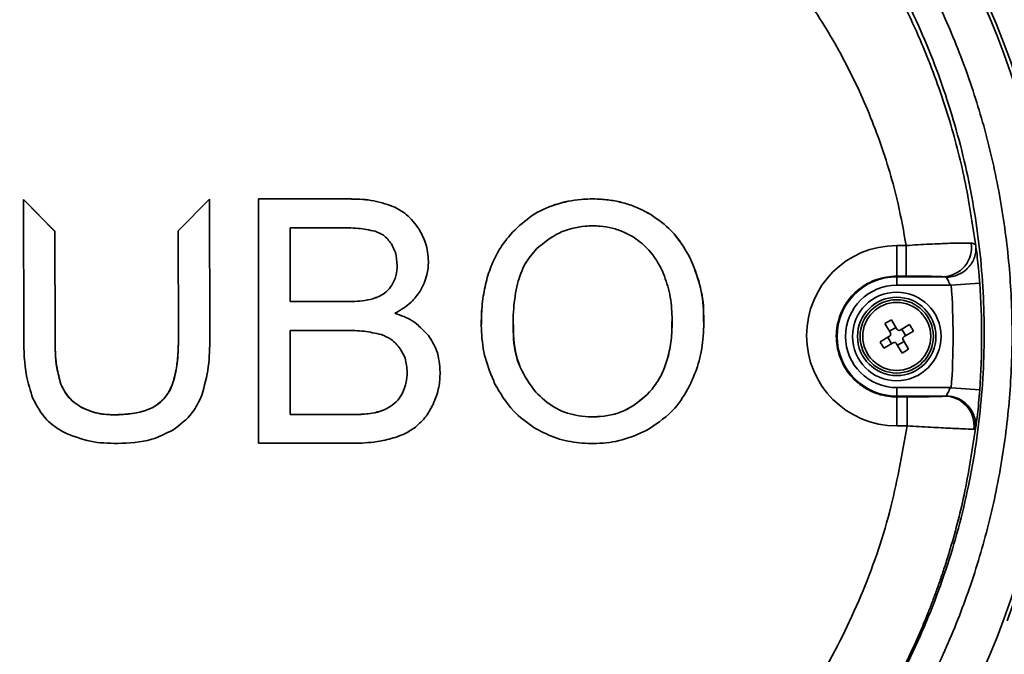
# Model space of a CAD drawing. Header units: millimetres. Extents: x 7 to 353, y 110 to 285.
# Tile 5 of 30: x 122.32 to 124.91, y 160.98 to 162.65. Entities that reach past the tile are written whole.
import ezdxf

# ---------------------------------------------------------------- set-up
doc = ezdxf.new("R2010")
doc.units = ezdxf.units.MM
doc.linetypes.add('CENTERX2', pattern=[20.32, 12.7, -2.54, 2.54, -2.54])
doc.layers.add('10', color=7, linetype='Continuous')

msp = doc.modelspace()

# ---------------------------------------------------------------- linework, layer by layer
at = {"color": 7, "linetype": 'Continuous', "lineweight": 35}
for p, q in [((122.415956, 162.091643), (122.333302, 162.175175)), ((122.333302, 162.175175), (122.333939, 161.81054)), ((122.333302, 162.175117), (122.415956, 162.091584)), ((122.822693, 162.17664), (122.740874, 162.093308)), ((122.740874, 162.09325), (122.822693, 162.176582)), ((122.823059, 162.176641), (122.822693, 162.17664)), ((122.822693, 162.17664), (122.822693, 162.176582)), ((122.822693, 162.176582), (122.823059, 162.176582)), ((122.823696, 161.811395), (122.823059, 162.176641)), ((122.823059, 162.176641), (122.823059, 162.176582)), ((122.823059, 162.176582), (122.823696, 161.811336)), ((123.189477, 162.176865), (122.951839, 162.176865)), ((122.951839, 162.176865), (122.951839, 161.533631)), ((123.189477, 162.176807), (122.951839, 162.176807)), ((123.189477, 162.176807), (123.189477, 162.176865)), ((123.305808, 162.157295), (123.305808, 162.157354)), ((123.984371, 162.135586), (123.984371, 162.135645)), ((122.416446, 161.811172), (122.415956, 162.091643)), ((122.415956, 162.091643), (122.415956, 162.091584)), ((122.415956, 162.091584), (122.416446, 161.811113)), ((122.740874, 162.093308), (122.741366, 161.811739)), ((123.16212, 162.101074), (123.035569, 162.101074)), ((123.035569, 162.101074), (123.035569, 161.906631)), ((123.374491, 162.097163), (123.374491, 162.097221)), ((123.620234, 162.089209), (123.620234, 162.089267)), ((124.631635, 162.054214), (124.656519, 162.054214)), ((124.631635, 161.973927), (124.631635, 162.054214)), ((124.088248, 162.020851), (124.088248, 162.020909)), ((123.316884, 162.002236), (123.316884, 162.002294)), ((124.656481, 161.973927), (124.631635, 161.973927)), ((124.631635, 161.973927), (124.631635, 161.972147)), ((124.631635, 161.972147), (124.754836, 161.972147)), ((124.631635, 161.972147), (124.631635, 161.949793)), ((123.300604, 161.946078), (123.300604, 161.946136)), ((124.772079, 161.949793), (124.631635, 161.949793)), ((124.850132, 161.955374), (124.775135, 161.950012)), ((123.252401, 161.913905), (123.252401, 161.913964)), ((123.035569, 161.906631), (123.17259, 161.906631)), ((123.035569, 161.906572), (123.035569, 161.906631)), ((123.035569, 161.906572), (123.17259, 161.906572)), ((123.17259, 161.906572), (123.17259, 161.906631)), ((123.310824, 161.875885), (123.310824, 161.875944)), ((124.61771, 161.858843), (124.600669, 161.849004)), ((124.631882, 161.834297), (124.61771, 161.858843)), ((123.182068, 161.830595), (123.035569, 161.830595)), ((123.035569, 161.830595), (123.035569, 161.609678)), ((123.621896, 161.845362), (123.621896, 161.845304)), ((124.040452, 161.854314), (124.040452, 161.854373)), ((124.600669, 161.849004), (124.61484, 161.824458)), ((124.612524, 161.82847), (124.629566, 161.838309)), ((124.665591, 161.846013), (124.641046, 161.831842)), ((124.645057, 161.834158), (124.654896, 161.817116)), ((122.416446, 161.811172), (122.416446, 161.811113)), ((122.823696, 161.811395), (122.823696, 161.811336)), ((123.399078, 161.817487), (123.399078, 161.817546)), ((124.612385, 161.815294), (124.587839, 161.801123)), ((124.618212, 161.795937), (124.608373, 161.812978)), ((124.6626, 161.781091), (124.648429, 161.805636)), ((124.650885, 161.8148), (124.67543, 161.828971)), ((124.597678, 161.784081), (124.622224, 161.798253)), ((124.631387, 161.795797), (124.645559, 161.771252)), ((124.650745, 161.801625), (124.633704, 161.791786)), ((124.645559, 161.771252), (124.6626, 161.781091)), ((123.343185, 161.720067), (123.343185, 161.720126)), ((122.431695, 161.689656), (122.431695, 161.689597)), ((124.631635, 161.657947), (124.631635, 161.680301)), ((124.631635, 161.680301), (124.772079, 161.680301)), ((124.850132, 161.67472), (124.775135, 161.680083)), ((122.703037, 161.650553), (122.703037, 161.650494)), ((123.330709, 161.665777), (123.330709, 161.665836)), ((123.681404, 161.668196), (123.681404, 161.668255)), ((123.981361, 161.668791), (123.981361, 161.668849)), ((124.631635, 161.655841), (124.631635, 161.657947)), ((124.758643, 161.657947), (124.631635, 161.657947)), ((124.631635, 161.655841), (124.631635, 161.579652)), ((124.631635, 161.655841), (124.65871, 161.655841)), ((124.65871, 161.579652), (124.65871, 161.655841)), ((122.483628, 161.629523), (122.483628, 161.629464)), ((123.298776, 161.630245), (123.298776, 161.630303)), ((122.573518, 161.608671), (122.573518, 161.608613)), ((123.035569, 161.609678), (123.19327, 161.609678)), ((123.035569, 161.609619), (123.035569, 161.609678)), ((123.035569, 161.609619), (123.19327, 161.609619)), ((123.19327, 161.609619), (123.19327, 161.609678)), ((123.250333, 161.612596), (123.250333, 161.612654)), ((124.65871, 161.579652), (124.631635, 161.579652)), ((122.951839, 161.533631), (123.19327, 161.533631))]:
    msp.add_line(p, q, dxfattribs=at)
for centre, radius in [((122.887449, 161.815047), 2.157871), ((124.631635, 161.815047), 0.116595), ((124.631635, 161.815047), 0.103179), ((124.631635, 161.815047), 0.09647), ((124.631635, 161.815047), 0.089445)]:
    msp.add_circle(centre, radius, dxfattribs=at)
for centre, radius, start, end in [((122.887449, 161.815047), 2.168113, 339.809573, 70.588523), ((124.631635, 161.816933), 0.237281, 90, 270), ((124.751101, 162.049491), 0.077435, 272.764476, 8.311833), ((124.631635, 161.815047), 0.1571, 90, 270), ((124.631635, 161.815047), 0.134746, 90, 270), ((122.887449, 161.815047), 1.892505, 355.859937, 4.140063), ((122.887449, 161.815047), 1.967694, 355.910463, 4.089537), ((124.757154, 161.579858), 0.078103, 353.127118, 88.907414)]:
    msp.add_arc(centre, radius, start, end, dxfattribs=at)
for points, knots in [([(120.920814, 161.750485), (120.920617, 161.756842), (120.920219, 161.769626), (120.919858, 161.788911), (120.919307, 161.846712), (120.922113, 161.940769), (120.934384, 162.067568), (120.953335, 162.185497), (120.977295, 162.293748), (121.004776, 162.392288), (121.034418, 162.481209), (121.065007, 162.56073), (121.096661, 162.633894), (121.129833, 162.703013), (121.165362, 162.770203), (121.202796, 162.834878), (121.241957, 162.897017), (121.30036, 162.982509), (121.381149, 163.086696), (121.484246, 163.199229), (121.587545, 163.296399), (121.690128, 163.380535), (121.796395, 163.456404), (121.905486, 163.523934), (122.016707, 163.583215), (122.140935, 163.639628), (122.278834, 163.69064), (122.430561, 163.733246), (122.583169, 163.763268), (122.735556, 163.780992), (122.876797, 163.786424), (123.00803, 163.782438), (123.130881, 163.771086), (123.23932, 163.754034), (123.332499, 163.734333), (123.409943, 163.71467), (123.487927, 163.691426), (123.566266, 163.664465), (123.643299, 163.634233), (123.719467, 163.600578), (123.795175, 163.563244), (123.872091, 163.521033), (123.946412, 163.475735), (124.018271, 163.427471), (124.089058, 163.375391), (124.14287, 163.33184), (124.180293, 163.299594), (124.200439, 163.281755), (124.220777, 163.263238), (124.241286, 163.244028), (124.261943, 163.224111), (124.281882, 163.204313), (124.304447, 163.181264), (124.332739, 163.151356), (124.370171, 163.109777), (124.409587, 163.063053), (124.455552, 163.004848), (124.503651, 162.938858), (124.551714, 162.865825), (124.592384, 162.797921), (124.626306, 162.736262), (124.656414, 162.676723), (124.683, 162.619536), (124.722976, 162.526111), (124.768917, 162.396753), (124.814029, 162.226043), (124.830905, 162.111702), (124.839517, 162.053355)], [0, 0, 0, 0, 0.00317578, 0.00638585, 0.0096302, 0.03203613, 0.05332513, 0.07319011, 0.09163069, 0.10864654, 0.12423737, 0.13840288, 0.15116292, 0.16401722, 0.17665839, 0.18908639, 0.20130122, 0.21330286, 0.24074225, 0.26699771, 0.28936148, 0.31142977, 0.33311925, 0.35442999, 0.37536207, 0.39591561, 0.422409, 0.44857443, 0.47438769, 0.49984921, 0.52495941, 0.54476056, 0.56524538, 0.58641624, 0.59945051, 0.612733, 0.6262641, 0.64004415, 0.65407348, 0.66756915, 0.68162218, 0.69623269, 0.71140074, 0.72511454, 0.7395021, 0.75533957, 0.75972747, 0.76421483, 0.76880164, 0.77348789, 0.77827358, 0.7831587, 0.78754667, 0.79441341, 0.80375859, 0.81553802, 0.82499571, 0.84086652, 0.85638129, 0.86872259, 0.88045307, 0.89157287, 0.90208212, 0.91198096, 0.94236708, 0.97059118, 1, 1, 1, 1]), ([(124.017345, 163.528673), (124.077574, 163.486055), (124.198755, 163.400305), (124.349054, 163.259318), (124.475149, 163.117942), (124.579613, 162.978391), (124.672437, 162.829445), (124.752006, 162.673303), (124.817257, 162.51269), (124.868844, 162.347399), (124.906474, 162.176988), (124.929568, 162.0029), (124.937612, 161.827876), (124.930734, 161.65145), (124.908334, 161.474524), (124.870508, 161.299916), (124.81799, 161.130497), (124.751009, 160.965682), (124.668856, 160.80544), (124.574362, 160.655448), (124.470171, 160.517702), (124.356938, 160.391346), (124.232661, 160.272635), (124.140768, 160.202004), (124.094822, 160.166688)], [0, 0, 0, 0, 0.0553093, 0.11128353, 0.15486558, 0.19844848, 0.24329866, 0.28814963, 0.33185721, 0.37556528, 0.42048483, 0.46540466, 0.51007516, 0.55474565, 0.60069525, 0.64664451, 0.69141963, 0.73619419, 0.78230088, 0.82840667, 0.87071021, 0.91301301, 0.95650694, 1, 1, 1, 1]), ([(124.06015, 160.235916), (124.118082, 160.281739), (124.234132, 160.373534), (124.386511, 160.533844), (124.523646, 160.711259), (124.640529, 160.906733), (124.735549, 161.117331), (124.805377, 161.336516), (124.848598, 161.561522), (124.865836, 161.789283), (124.857083, 162.015605), (124.822363, 162.237613), (124.76357, 162.45285), (124.681106, 162.660322), (124.575143, 162.857135), (124.447778, 163.041315), (124.302519, 163.207104), (124.143278, 163.354489), (124.026809, 163.43607), (123.968576, 163.476859)], [0, 0, 0, 0, 0.0574531, 0.11509155, 0.17255444, 0.23330371, 0.29425709, 0.35501501, 0.4154519, 0.47607936, 0.53651822, 0.59545817, 0.65457342, 0.71350869, 0.77212325, 0.83091729, 0.88952217, 0.94476238, 1, 1, 1, 1]), ([(124.656518, 162.054217), (124.649902, 162.09079), (124.632971, 162.184389), (124.588915, 162.331756), (124.521829, 162.49216), (124.437732, 162.644105), (124.339002, 162.784883), (124.22644, 162.914101), (124.091124, 163.042683), (123.98503, 163.117411), (123.925519, 163.159329)], [0, 0, 0, 0, 0.08174079, 0.2091924, 0.33742676, 0.46360734, 0.59050124, 0.71494455, 0.84010238, 1, 1, 1, 1]), ([(123.305808, 162.157354), (123.286619, 162.163628), (123.248816, 162.175988), (123.209055, 162.176576), (123.189477, 162.176865)], [0, 0, 0, 0, 0.50759488, 1, 1, 1, 1]), ([(123.305808, 162.157295), (123.286619, 162.163569), (123.248816, 162.175929), (123.209055, 162.176517), (123.189477, 162.176807)], [0, 0, 0, 0, 0.50759488, 1, 1, 1, 1]), ([(123.984371, 162.135645), (123.974073, 162.141384), (123.95351, 162.152845), (123.920117, 162.164983), (123.885183, 162.173211), (123.845285, 162.177466), (123.793696, 162.176608), (123.732857, 162.164852), (123.669866, 162.135774), (123.636879, 162.104865), (123.620234, 162.089267)], [0, 0, 0, 0, 0.08933911, 0.17838555, 0.2685199, 0.36108436, 0.48210337, 0.65880007, 0.82782669, 1, 1, 1, 1]), ([(123.984371, 162.135586), (123.974073, 162.141326), (123.95351, 162.152786), (123.920117, 162.164925), (123.885183, 162.173152), (123.845285, 162.177408), (123.793696, 162.176549), (123.732857, 162.164793), (123.669866, 162.135716), (123.636879, 162.104806), (123.620234, 162.089209)], [0, 0, 0, 0, 0.08933911, 0.17838555, 0.2685199, 0.36108436, 0.48210337, 0.65880007, 0.82782669, 1, 1, 1, 1]), ([(123.374491, 162.097221), (123.364181, 162.111314), (123.345696, 162.136579), (123.318038, 162.150984), (123.305808, 162.157354)], [0, 0, 0, 0, 0.55780514, 1, 1, 1, 1]), ([(123.374491, 162.097163), (123.364181, 162.111256), (123.345696, 162.13652), (123.318038, 162.150925), (123.305808, 162.157295)], [0, 0, 0, 0, 0.55780514, 1, 1, 1, 1]), ([(124.088248, 162.020909), (124.073306, 162.046652), (124.046724, 162.092449), (124.00336, 162.12249), (123.984371, 162.135645)], [0, 0, 0, 0, 0.56210074, 1, 1, 1, 1]), ([(124.088248, 162.020851), (124.073306, 162.046594), (124.046724, 162.092391), (124.00336, 162.122431), (123.984371, 162.135586)], [0, 0, 0, 0, 0.56210074, 1, 1, 1, 1]), ([(123.258514, 162.092), (123.243883, 162.094891), (123.212076, 162.101176), (123.179637, 162.10111), (123.16212, 162.101074)], [0, 0, 0, 0, 0.46000895, 1, 1, 1, 1]), ([(123.301701, 162.058574), (123.295326, 162.066955), (123.283855, 162.082038), (123.26631, 162.088935), (123.258514, 162.092)], [0, 0, 0, 0, 0.55566095, 1, 1, 1, 1]), ([(123.399392, 162.012483), (123.397963, 162.028955), (123.39536, 162.05896), (123.380978, 162.085329), (123.374491, 162.097221)], [0, 0, 0, 0, 0.54901411, 1, 1, 1, 1]), ([(123.399392, 162.012424), (123.397963, 162.028897), (123.39536, 162.058901), (123.380978, 162.085271), (123.374491, 162.097163)], [0, 0, 0, 0, 0.54901411, 1, 1, 1, 1]), ([(123.620234, 162.089267), (123.610555, 162.077864), (123.591039, 162.054873), (123.569133, 162.014216), (123.552728, 161.969288), (123.542278, 161.919682), (123.538152, 161.871724), (123.538081, 161.816991), (123.546421, 161.756678), (123.56436, 161.713125), (123.573338, 161.691328)], [0, 0, 0, 0, 0.10593121, 0.21358386, 0.32567522, 0.44460315, 0.57236675, 0.66666853, 0.83317538, 1, 1, 1, 1]), ([(123.620234, 162.089209), (123.610554, 162.077806), (123.591037, 162.054815), (123.569142, 162.014158), (123.55269, 161.96923), (123.542432, 161.919621), (123.538253, 161.87817), (123.538601, 161.853397), (123.538696, 161.846622)], [0, 0, 0, 0, 0.17072976, 0.34423397, 0.52489206, 0.71656867, 0.92248579, 1, 1, 1, 1]), ([(123.941194, 162.074728), (123.931962, 162.080073), (123.913559, 162.090728), (123.882952, 162.100769), (123.848792, 162.106358), (123.80119, 162.106154), (123.740091, 162.091758), (123.702706, 162.061288), (123.683829, 162.045903)], [0, 0, 0, 0, 0.11466826, 0.2285715, 0.34470125, 0.48607193, 0.74050691, 1, 1, 1, 1]), ([(124.015186, 161.986779), (124.004698, 162.006526), (123.98624, 162.04128), (123.954779, 162.06464), (123.941194, 162.074728)], [0, 0, 0, 0, 0.56818778, 1, 1, 1, 1]), ([(123.316884, 162.002294), (123.316177, 162.013702), (123.314945, 162.033582), (123.305659, 162.051106), (123.301701, 162.058574)], [0, 0, 0, 0, 0.57381218, 1, 1, 1, 1]), ([(123.683829, 162.045903), (123.673045, 162.033092), (123.650088, 162.005821), (123.631225, 161.950515), (123.621907, 161.887259), (123.620852, 161.81348), (123.633543, 161.734394), (123.666027, 161.689504), (123.681404, 161.668255)], [0, 0, 0, 0, 0.12294065, 0.26171153, 0.42441, 0.59500177, 0.80828873, 1, 1, 1, 1]), ([(124.656481, 162.054214), (124.656481, 162.054214), (124.677042, 162.055591), (124.718624, 162.058048), (124.773304, 162.060352), (124.809865, 162.061099), (124.822912, 162.060797), (124.827722, 162.060685)], [0, 0, 0, 0, 0.00000606, 0.27900116, 0.5588497, 0.8373692, 1, 1, 1, 1]), ([(124.76184, 161.9707), (124.767302, 161.971127), (124.778227, 161.97198), (124.793896, 161.977272), (124.808161, 161.985253), (124.82039, 161.995864), (124.83007, 162.008567), (124.836694, 162.022813), (124.840281, 162.038011), (124.839771, 162.048241), (124.839517, 162.053355)], [0, 0, 0, 0, 0.125000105, 0.25000018, 0.375000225, 0.50000024, 0.625000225, 0.75000018, 0.875000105, 1, 1, 1, 1]), ([(124.827722, 162.060685), (124.831181, 162.060148), (124.837152, 162.05922), (124.839123, 162.055343), (124.83951, 162.053355), (124.83951, 162.053355)], [0, 0, 0, 0, 0.57917323, 0.9999777, 1, 1, 1, 1]), ([(124.839516, 162.053357), (124.840337, 162.048053), (124.841989, 162.037375), (124.845395, 162.009287), (124.848217, 161.980698), (124.849619, 161.96216), (124.850132, 161.955374)], [0, 0, 0, 0, 0.27499426, 0.55361861, 0.83657464, 1, 1, 1, 1]), ([(123.377302, 161.934574), (123.384377, 161.948417), (123.396946, 161.973009), (123.398648, 162.000476), (123.399392, 162.012483)], [0, 0, 0, 0, 0.56287627, 1, 1, 1, 1]), ([(124.086471, 161.684588), (124.094832, 161.703834), (124.111886, 161.743091), (124.123365, 161.808295), (124.125073, 161.878683), (124.116384, 161.951869), (124.097455, 161.998317), (124.088248, 162.020909)], [0, 0, 0, 0, 0.181001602, 0.369190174, 0.567775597, 0.789767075, 1, 1, 1, 1]), ([(124.122845, 161.853867), (124.123152, 161.861227), (124.12453, 161.894228), (124.115944, 161.951826), (124.097311, 161.998264), (124.088248, 162.020851)], [0, 0, 0, 0, 0.12847981, 0.57609465, 1, 1, 1, 1]), ([(123.300604, 161.946136), (123.305822, 161.955433), (123.31564, 161.972927), (123.316487, 161.992924), (123.316884, 162.002294)], [0, 0, 0, 0, 0.53138572, 1, 1, 1, 1]), ([(123.300604, 161.946078), (123.305822, 161.955374), (123.31564, 161.972868), (123.316487, 161.992865), (123.316884, 162.002236)], [0, 0, 0, 0, 0.53138572, 1, 1, 1, 1]), ([(123.981361, 161.668849), (123.989672, 161.679198), (124.006661, 161.700354), (124.023937, 161.738978), (124.035528, 161.782565), (124.040494, 161.82776), (124.040724, 161.878654), (124.035334, 161.932226), (124.021698, 161.969147), (124.015186, 161.986779)], [0, 0, 0, 0, 0.11855194, 0.24235952, 0.37565552, 0.52180435, 0.64835963, 0.83207991, 1, 1, 1, 1]), ([(124.631635, 161.973927), (124.613763, 161.972171), (124.57802, 161.968659), (124.530443, 161.941281), (124.494252, 161.900954), (124.473526, 161.850569), (124.470621, 161.796224), (124.485886, 161.743953), (124.51762, 161.699647), (124.562174, 161.668525), (124.602682, 161.656783), (124.626058, 161.656023), (124.631635, 161.655841)], [0, 0, 0, 0, 0.10725453, 0.2145119, 0.32181814, 0.42920224, 0.53665912, 0.64415178, 0.75162749, 0.85904099, 0.96637435, 1, 1, 1, 1]), ([(124.754836, 161.972147), (124.752083, 161.972312), (124.744606, 161.972759), (124.723623, 161.97336), (124.692172, 161.973836), (124.668377, 161.973897), (124.656481, 161.973927)], [0, 0, 0, 0, 0.16198088, 0.43990117, 0.71999045, 1, 1, 1, 1]), ([(124.761834, 161.9707), (124.761653, 161.970875), (124.761247, 161.971267), (124.759211, 161.971972), (124.756735, 161.972071), (124.754836, 161.972147)], [0, 0, 0, 0, 0.157739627, 0.354160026, 1, 1, 1, 1]), ([(124.772079, 161.949793), (124.771583, 161.951246), (124.770211, 161.955273), (124.767497, 161.96134), (124.764256, 161.967257), (124.762639, 161.969562), (124.76184, 161.970701)], [0, 0, 0, 0, 0.15965239, 0.44233556, 0.7245132, 1, 1, 1, 1]), ([(123.252401, 161.913964), (123.263356, 161.917994), (123.282132, 161.924903), (123.295172, 161.939892), (123.300604, 161.946136)], [0, 0, 0, 0, 0.5834002, 1, 1, 1, 1]), ([(123.252401, 161.913905), (123.263356, 161.917936), (123.282132, 161.924844), (123.295172, 161.939833), (123.300604, 161.946078)], [0, 0, 0, 0, 0.5834002, 1, 1, 1, 1]), ([(123.310824, 161.875944), (123.326048, 161.884671), (123.35234, 161.899744), (123.369907, 161.924256), (123.377302, 161.934574)], [0, 0, 0, 0, 0.57904725, 1, 1, 1, 1]), ([(124.775015, 161.951676), (124.774111, 161.951095), (124.773134, 161.950465), (124.772153, 161.949841), (124.772079, 161.949793)], [0, 0, 0, 0, 0.924149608, 1, 1, 1, 1]), ([(123.17259, 161.906631), (123.190169, 161.906621), (123.217052, 161.906608), (123.243313, 161.912073), (123.252401, 161.913964)], [0, 0, 0, 0, 0.65393899, 1, 1, 1, 1]), ([(123.17259, 161.906572), (123.190169, 161.906563), (123.217052, 161.906549), (123.243313, 161.912014), (123.252401, 161.913905)], [0, 0, 0, 0, 0.65393899, 1, 1, 1, 1]), ([(123.399078, 161.817546), (123.38569, 161.831863), (123.360847, 161.858433), (123.326611, 161.870417), (123.310824, 161.875944)], [0, 0, 0, 0, 0.53887249, 1, 1, 1, 1]), ([(123.399078, 161.817487), (123.38569, 161.831805), (123.360847, 161.858374), (123.326611, 161.870359), (123.310824, 161.875885)], [0, 0, 0, 0, 0.53887249, 1, 1, 1, 1]), ([(123.274669, 161.819902), (123.259767, 161.823331), (123.229304, 161.83034), (123.198039, 161.830509), (123.182068, 161.830595)], [0, 0, 0, 0, 0.48917704, 1, 1, 1, 1]), ([(123.623028, 161.845292), (123.622786, 161.836543), (123.621748, 161.799008), (123.633992, 161.734299), (123.666171, 161.689434), (123.681404, 161.668196)], [0, 0, 0, 0, 0.13798927, 0.59195582, 1, 1, 1, 1]), ([(123.981361, 161.668791), (123.98967, 161.67914), (124.006654, 161.700296), (124.023966, 161.738919), (124.035405, 161.78251), (124.040236, 161.821725), (124.040038, 161.846175), (124.039972, 161.854317)], [0, 0, 0, 0, 0.199321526, 0.40747937, 0.63159009, 0.877310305, 1, 1, 1, 1]), ([(124.631882, 161.834297), (124.632319, 161.833685), (124.633193, 161.832462), (124.635185, 161.831298), (124.637398, 161.830828), (124.639444, 161.831058), (124.640577, 161.831612), (124.641046, 161.831842)], [0, 0, 0, 0, 0.21361367, 0.42729609, 0.63945848, 0.85095926, 1, 1, 1, 1]), ([(124.67543, 161.828971), (124.673864, 161.831854), (124.670732, 161.83762), (124.667305, 161.843215), (124.665591, 161.846013)], [0, 0, 0, 0, 0.49999997, 1, 1, 1, 1]), ([(122.333939, 161.81054), (122.334541, 161.777114), (122.335516, 161.723034), (122.351846, 161.671654), (122.358082, 161.652032)], [0, 0, 0, 0, 0.618100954, 1, 1, 1, 1]), ([(122.431695, 161.689656), (122.426874, 161.70867), (122.416768, 161.748526), (122.416557, 161.789661), (122.416446, 161.811172)], [0, 0, 0, 0, 0.47705833, 1, 1, 1, 1]), ([(122.416446, 161.811113), (122.416601, 161.784643), (122.416842, 161.743406), (122.427779, 161.703785), (122.431695, 161.689597)], [0, 0, 0, 0, 0.6419277, 1, 1, 1, 1]), ([(122.741366, 161.811739), (122.740969, 161.79147), (122.740248, 161.754712), (122.731996, 161.708037), (122.72024, 161.673509), (122.708444, 161.657768), (122.703037, 161.650553)], [0, 0, 0, 0, 0.35970146, 0.65230106, 0.84062764, 1, 1, 1, 1]), ([(122.703037, 161.650494), (122.709804, 161.660089), (122.724989, 161.68162), (122.734706, 161.721168), (122.740653, 161.765286), (122.741116, 161.795423), (122.741366, 161.81168)], [0, 0, 0, 0, 0.20720063, 0.46498716, 0.71137838, 1, 1, 1, 1]), ([(122.802791, 161.660009), (122.809522, 161.684884), (122.822938, 161.734458), (122.823444, 161.78581), (122.823696, 161.811395)], [0, 0, 0, 0, 0.50178097, 1, 1, 1, 1]), ([(123.325066, 161.78263), (123.317438, 161.791758), (123.303596, 161.808324), (123.283632, 161.816315), (123.274669, 161.819902)], [0, 0, 0, 0, 0.55104345, 1, 1, 1, 1]), ([(123.429967, 161.720126), (123.428496, 161.740151), (123.425917, 161.77527), (123.407146, 161.804838), (123.399078, 161.817546)], [0, 0, 0, 0, 0.57019741, 1, 1, 1, 1]), ([(123.429967, 161.720067), (123.428496, 161.740092), (123.425917, 161.775212), (123.407146, 161.804779), (123.399078, 161.817487)], [0, 0, 0, 0, 0.57019741, 1, 1, 1, 1]), ([(124.612385, 161.815294), (124.612996, 161.815731), (124.61422, 161.816606), (124.615383, 161.818597), (124.615853, 161.82081), (124.615624, 161.822856), (124.615069, 161.82399), (124.61484, 161.824458)], [0, 0, 0, 0, 0.21361366, 0.42729609, 0.63945848, 0.85095926, 1, 1, 1, 1]), ([(124.650885, 161.8148), (124.650273, 161.814363), (124.64905, 161.813488), (124.647886, 161.811497), (124.647416, 161.809284), (124.647646, 161.807238), (124.6482, 161.806105), (124.648429, 161.805636)], [0, 0, 0, 0, 0.21361365, 0.42729606, 0.63945843, 0.85095919, 1, 1, 1, 1]), ([(123.343185, 161.720126), (123.342364, 161.732928), (123.340934, 161.755215), (123.329803, 161.774446), (123.325066, 161.78263)], [0, 0, 0, 0, 0.57442063, 1, 1, 1, 1]), ([(124.587839, 161.801123), (124.589405, 161.79824), (124.592537, 161.792474), (124.595965, 161.786879), (124.597678, 161.784081)], [0, 0, 0, 0, 0.50000004, 1, 1, 1, 1]), ([(124.631387, 161.795797), (124.63095, 161.796409), (124.630076, 161.797632), (124.628084, 161.798796), (124.625872, 161.799266), (124.623826, 161.799036), (124.622692, 161.798482), (124.622224, 161.798253)], [0, 0, 0, 0, 0.21361362, 0.42729603, 0.63945841, 0.85095916, 1, 1, 1, 1]), ([(123.330709, 161.665836), (123.334711, 161.675258), (123.342099, 161.692648), (123.342844, 161.711492), (123.343185, 161.720126)], [0, 0, 0, 0, 0.54180731, 1, 1, 1, 1]), ([(123.330709, 161.665777), (123.334711, 161.675199), (123.342099, 161.692589), (123.342844, 161.711433), (123.343185, 161.720067)], [0, 0, 0, 0, 0.54180731, 1, 1, 1, 1]), ([(123.411325, 161.636019), (123.417319, 161.651011), (123.428142, 161.678085), (123.429404, 161.707154), (123.429967, 161.720126)], [0, 0, 0, 0, 0.55377336, 1, 1, 1, 1]), ([(122.483628, 161.629523), (122.471037, 161.638367), (122.448571, 161.65415), (122.436848, 161.678814), (122.431695, 161.689656)], [0, 0, 0, 0, 0.56042219, 1, 1, 1, 1]), ([(122.431695, 161.689597), (122.43855, 161.67597), (122.450882, 161.651456), (122.473557, 161.636227), (122.483628, 161.629464)], [0, 0, 0, 0, 0.55587373, 1, 1, 1, 1]), ([(123.573338, 161.691328), (123.588171, 161.665577), (123.614623, 161.619653), (123.65761, 161.588975), (123.676493, 161.575499)], [0, 0, 0, 0, 0.56074435, 1, 1, 1, 1]), ([(123.979878, 161.571413), (124.004104, 161.587948), (124.048083, 161.617964), (124.074573, 161.663938), (124.086471, 161.684588)], [0, 0, 0, 0, 0.55084565, 1, 1, 1, 1]), ([(124.761072, 161.658459), (124.761682, 161.65921), (124.762303, 161.659977), (124.764037, 161.662616), (124.766096, 161.666072), (124.769369, 161.672661), (124.77118, 161.677768), (124.772079, 161.680301)], [0, 0, 0, 0, 0.23928958, 0.24418381, 0.49625685, 0.75018599, 1, 1, 1, 1]), ([(124.772079, 161.680301), (124.772153, 161.680254), (124.773134, 161.679629), (124.774111, 161.679), (124.775015, 161.678418)], [0, 0, 0, 0, 0.07585039, 1, 1, 1, 1]), ([(124.850132, 161.67472), (124.849203, 161.662903), (124.847353, 161.639366), (124.843938, 161.608182), (124.840694, 161.583537), (124.83938, 161.576065), (124.838727, 161.572352)], [0, 0, 0, 0, 0.253646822, 0.505215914, 0.754146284, 1, 1, 1, 1]), ([(122.358082, 161.652032), (122.368768, 161.6318), (122.387976, 161.595432), (122.422413, 161.573299), (122.437693, 161.563478)], [0, 0, 0, 0, 0.55630147, 1, 1, 1, 1]), ([(122.703037, 161.650553), (122.694809, 161.643319), (122.67737, 161.627989), (122.63277, 161.611665), (122.597036, 161.609859), (122.573518, 161.608671)], [0, 0, 0, 0, 0.23393438, 0.49581229, 1, 1, 1, 1]), ([(122.573518, 161.608613), (122.589193, 161.609141), (122.618177, 161.610118), (122.655387, 161.619371), (122.683739, 161.632672), (122.696772, 161.644708), (122.703037, 161.650494)], [0, 0, 0, 0, 0.33586344, 0.62103697, 0.81782503, 1, 1, 1, 1]), ([(122.726273, 161.56862), (122.745064, 161.582587), (122.778037, 161.607095), (122.795346, 161.644095), (122.802791, 161.660009)], [0, 0, 0, 0, 0.56988973, 1, 1, 1, 1]), ([(123.298776, 161.630303), (123.305721, 161.635627), (123.318604, 161.645501), (123.32689, 161.659421), (123.330709, 161.665836)], [0, 0, 0, 0, 0.53913533, 1, 1, 1, 1]), ([(123.298776, 161.630245), (123.305721, 161.635568), (123.318604, 161.645442), (123.32689, 161.659362), (123.330709, 161.665777)], [0, 0, 0, 0, 0.53913533, 1, 1, 1, 1]), ([(123.681404, 161.668255), (123.69681, 161.653904), (123.727208, 161.625589), (123.788175, 161.604247), (123.854981, 161.601377), (123.926222, 161.618659), (123.962976, 161.652115), (123.981361, 161.668849)], [0, 0, 0, 0, 0.18647471, 0.36793233, 0.56194457, 0.78087621, 1, 1, 1, 1]), ([(123.681404, 161.668196), (123.69681, 161.653846), (123.727208, 161.62553), (123.788175, 161.604188), (123.854981, 161.601319), (123.926222, 161.618601), (123.962976, 161.652056), (123.981361, 161.668791)], [0, 0, 0, 0, 0.186474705, 0.367932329, 0.561944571, 0.780876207, 1, 1, 1, 1]), ([(124.65871, 161.655841), (124.670735, 161.655874), (124.694232, 161.655937), (124.724738, 161.656414), (124.748196, 161.657091), (124.75516, 161.657662), (124.758643, 161.657947)], [0, 0, 0, 0, 0.25972383, 0.50752546, 0.75372974, 1, 1, 1, 1]), ([(124.758643, 161.657947), (124.759282, 161.657979), (124.760388, 161.658034), (124.760865, 161.658332), (124.761066, 161.658459)], [0, 0, 0, 0, 0.577531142, 1, 1, 1, 1]), ([(124.838727, 161.572354), (124.839036, 161.577729), (124.839652, 161.588479), (124.83617, 161.604432), (124.829604, 161.619361), (124.819932, 161.632636), (124.807669, 161.643683), (124.793334, 161.651929), (124.777569, 161.657318), (124.766571, 161.658078), (124.761073, 161.658459)], [0, 0, 0, 0, 0.12499994, 0.2499999, 0.37499987, 0.49999986, 0.62499987, 0.74999989, 0.87499994, 1, 1, 1, 1]), ([(122.573518, 161.608671), (122.55506, 161.609483), (122.523666, 161.610862), (122.495312, 161.624077), (122.483628, 161.629523)], [0, 0, 0, 0, 0.58794652, 1, 1, 1, 1]), ([(122.483628, 161.629464), (122.498836, 161.622765), (122.527526, 161.610128), (122.558815, 161.609097), (122.573518, 161.608613)], [0, 0, 0, 0, 0.53008396, 1, 1, 1, 1]), ([(123.250333, 161.612654), (123.260359, 161.614822), (123.277356, 161.618497), (123.292546, 161.62687), (123.298776, 161.630303)], [0, 0, 0, 0, 0.5898888, 1, 1, 1, 1]), ([(123.250333, 161.612596), (123.260359, 161.614764), (123.277356, 161.618438), (123.292546, 161.626811), (123.298776, 161.630245)], [0, 0, 0, 0, 0.5898888, 1, 1, 1, 1]), ([(123.364763, 161.576136), (123.374829, 161.585356), (123.393768, 161.602701), (123.405724, 161.62539), (123.411325, 161.636019)], [0, 0, 0, 0, 0.53153622, 1, 1, 1, 1]), ([(123.19327, 161.609678), (123.205927, 161.609613), (123.22502, 161.609516), (123.243951, 161.611863), (123.250333, 161.612654)], [0, 0, 0, 0, 0.66289944, 1, 1, 1, 1]), ([(123.19327, 161.609619), (123.205927, 161.609555), (123.22502, 161.609458), (123.243951, 161.611805), (123.250333, 161.612596)], [0, 0, 0, 0, 0.66289944, 1, 1, 1, 1]), ([(123.295463, 161.544441), (123.309944, 161.548716), (123.334616, 161.556001), (123.355951, 161.57025), (123.364763, 161.576136)], [0, 0, 0, 0, 0.58695061, 1, 1, 1, 1]), ([(123.676493, 161.575499), (123.69397, 161.566075), (123.729168, 161.547095), (123.788833, 161.533866), (123.852215, 161.531705), (123.918223, 161.54194), (123.959319, 161.561585), (123.979878, 161.571413)], [0, 0, 0, 0, 0.18704889, 0.37671419, 0.57111801, 0.78543643, 1, 1, 1, 1]), ([(123.978211, 160.404342), (124.036567, 160.452823), (124.15484, 160.551082), (124.307176, 160.726606), (124.438096, 160.920647), (124.541382, 161.130189), (124.61875, 161.350571), (124.645384, 161.503256), (124.65871, 161.579651)], [0, 0, 0, 0, 0.16325698, 0.33087772, 0.49872731, 0.66644347, 0.83310683, 1, 1, 1, 1]), ([(124.838728, 161.572355), (124.829888, 161.513794), (124.813308, 161.403965), (124.781599, 161.284515), (124.758954, 161.211952), (124.747718, 161.178225), (124.736399, 161.146132), (124.725065, 161.115659), (124.713794, 161.086787), (124.688672, 161.025246), (124.646467, 160.933315), (124.581807, 160.81496), (124.511562, 160.704756), (124.436738, 160.60276), (124.358324, 160.508873), (124.272657, 160.418405), (124.179307, 160.330822), (124.1098, 160.275987), (124.075196, 160.248687)], [0, 0, 0, 0, 0.11316368, 0.21223365, 0.23585606, 0.25851103, 0.28019856, 0.30091867, 0.32067139, 0.33945672, 0.42800607, 0.51389256, 0.5971164, 0.67767783, 0.75557708, 0.83081435, 0.91577175, 1, 1, 1, 1]), ([(124.834696, 161.570512), (124.828605, 161.570739), (124.816438, 161.571191), (124.775138, 161.573194), (124.721418, 161.576039), (124.679769, 161.578412), (124.658689, 161.579652), (124.658688, 161.579652)], [0, 0, 0, 0, 0.246814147, 0.493047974, 0.740518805, 0.999994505, 1, 1, 1, 1]), ([(124.838721, 161.572355), (124.838721, 161.572355), (124.83836, 161.571041), (124.836528, 161.570776), (124.834696, 161.570512)], [0, 0, 0, 0, 0.00003961, 1, 1, 1, 1]), ([(122.437693, 161.563478), (122.461479, 161.553726), (122.507398, 161.5349), (122.556975, 161.533743), (122.580871, 161.533185)], [0, 0, 0, 0, 0.518008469, 1, 1, 1, 1]), ([(122.580871, 161.533185), (122.611554, 161.534401), (122.662711, 161.536429), (122.708106, 161.559419), (122.726273, 161.56862)], [0, 0, 0, 0, 0.59979578, 1, 1, 1, 1]), ([(123.19327, 161.533631), (123.213969, 161.533981), (123.248392, 161.534562), (123.282045, 161.541625), (123.295463, 161.544441)], [0, 0, 0, 0, 0.60129896, 1, 1, 1, 1])]:
    msp.add_open_spline(points, degree=3, knots=knots, dxfattribs=at)
msp.add_open_spline([(124.656481, 161.973927), (124.656484, 161.975372), (124.65649, 161.978261), (124.6565, 161.997031), (124.656509, 162.023366), (124.656516, 162.043931), (124.656519, 162.054214)], degree=3, dxfattribs=at)
at = {"layer": '10', "linetype": 'CENTERX2'}
for radius in [39.669052, 10.062612]:
    msp.add_circle((122.887449, 161.815047), radius, dxfattribs=at)

doc.saveas('drawing.dxf')
